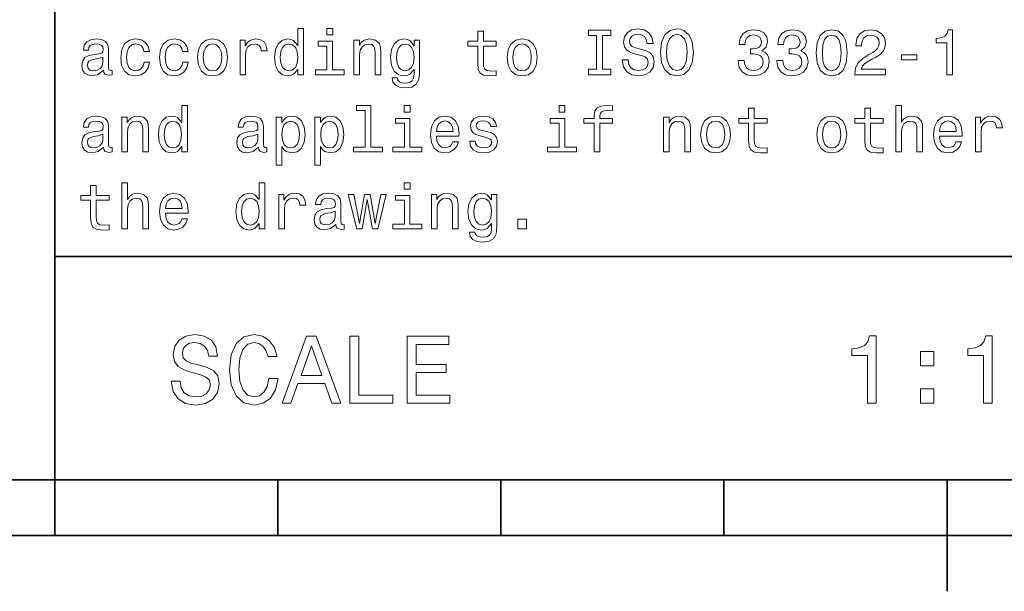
# Model space of a CAD drawing. Extents: x 0 to 420, y 0 to 297.
# Tile 5 of 18: x 218 to 263, y 5 to 31. Entities that reach past the tile are written whole.
import ezdxf

# ---------------------------------------------------------------- set-up
doc = ezdxf.new("R2010")
doc.units = 0

msp = doc.modelspace()

# ---------------------------------------------------------------- linework, layer by layer
at = {"color": 7, "lineweight": 35}
for p, q in [((220, 10), (220, 70)), ((220, 20), (410, 20)), ((10, 10), (410, 10)), ((220, 10), (220, 7.5)), ((220, 10), (410, 10)), ((230, 10), (230, 7.5)), ((240, 10), (240, 7.5)), ((250, 10), (250, 7.5)), ((260, 10), (260, 5)), ((110, 7.5), (310, 7.5))]:
    msp.add_line(p, q, dxfattribs=at)
at = {"color": 7, "lineweight": 13}
for points in [[(230.896255, 28.392653), (230.896255, 28.15346), (231.149857, 28.15346), (231.149857, 30.222624), (230.899139, 30.222624), (230.899139, 29.464699), (230.706055, 29.68372), (230.587891, 29.735592), (230.452454, 29.755764), (230.207489, 29.698128), (230.017288, 29.536745), (229.893372, 29.277378), (229.850143, 28.928677), (229.893372, 28.579973), (230.017288, 28.317724), (230.207489, 28.15346), (230.452454, 28.098705), (230.587891, 28.118877), (230.708939, 28.17075)], [(232.463974, 30.222624), (232.195969, 30.222624), (232.195969, 29.934439), (232.463974, 29.934439)], [(238.959656, 29.432999), (238.959656, 28.657782), (238.976944, 28.407063), (239.057632, 28.234152), (239.219025, 28.133287), (239.492798, 28.098705), (239.792511, 28.113113), (239.792511, 28.332134), (239.573486, 28.314842), (239.374634, 28.337898), (239.268005, 28.409945), (239.221893, 28.530981), (239.213257, 28.70101), (239.213257, 29.432999), (239.792511, 29.432999), (239.792511, 29.649137), (239.213257, 29.649137), (239.213257, 30.101585), (238.959656, 30.101585), (238.959656, 29.649137), (238.521606, 29.649137), (238.521606, 29.432999)], [(244.288177, 28.395535), (243.919312, 28.395535), (243.919312, 28.15346), (244.922195, 28.15346), (244.922195, 28.395535), (244.553314, 28.395535), (244.553314, 29.911385), (244.922195, 29.911385), (244.922195, 30.15346), (243.919312, 30.15346), (243.919312, 29.911385), (244.288177, 29.911385)], [(245.700287, 28.813402), (245.438049, 28.813402), (245.495682, 28.507927), (245.639771, 28.283142), (245.861664, 28.147696), (246.161377, 28.098705), (246.458221, 28.144814), (246.680115, 28.271616), (246.82132, 28.470463), (246.873199, 28.73271), (246.829971, 28.969021), (246.708939, 29.121759), (246.51297, 29.222624), (246.250717, 29.297552), (246.02594, 29.352306), (245.878967, 29.415707), (245.795395, 29.507927), (245.769455, 29.65202), (245.795395, 29.781702), (245.870316, 29.879684), (245.985596, 29.945967), (246.144089, 29.969021), (246.305481, 29.940203), (246.432281, 29.862392), (246.515854, 29.73271), (246.556198, 29.556917), (246.818451, 29.556917), (246.818451, 29.562681), (246.772339, 29.833574), (246.636887, 30.035303), (246.42363, 30.162106), (246.135452, 30.205334), (245.876083, 30.162106), (245.674347, 30.041067), (245.544678, 29.853748), (245.498566, 29.611673), (245.536026, 29.395535), (245.645538, 29.24856), (245.818451, 29.150578), (246.054749, 29.075649), (246.288177, 29.009367), (246.463974, 28.945967), (246.570602, 28.853748), (246.608063, 28.703892), (246.573486, 28.551153), (246.484146, 28.435881), (246.348709, 28.363834), (246.172913, 28.34078), (245.976944, 28.37248), (245.827087, 28.464699), (245.731995, 28.614555)], [(247.149857, 29.15346), (247.201736, 28.703892), (247.351593, 28.37248), (247.585022, 28.16787), (247.890488, 28.098705), (248.193085, 28.16787), (248.429398, 28.37248), (248.57637, 28.703892), (248.631119, 29.15346), (248.57637, 29.600145), (248.51297, 29.781702), (248.429398, 29.931557), (248.193085, 30.136169), (248.048996, 30.188042), (247.890488, 30.208214), (247.582138, 30.136169), (247.348709, 29.934439), (247.201736, 29.603027)], [(250.634003, 28.781702), (250.634003, 28.761528), (250.680115, 28.484871), (250.815567, 28.277378), (251.028824, 28.144814), (251.311249, 28.095823), (251.610962, 28.144814), (251.835739, 28.271616), (251.979828, 28.473345), (252.031708, 28.73271), (252.008652, 28.902739), (251.945251, 29.041067), (251.841507, 29.147696), (251.703171, 29.225506), (251.890488, 29.381124), (251.956772, 29.628963), (251.913544, 29.853748), (251.789627, 30.023777), (251.587891, 30.130405), (251.311249, 30.16787), (251.05188, 30.121759), (250.853027, 29.994959), (250.723343, 29.793228), (250.680115, 29.525217), (250.680115, 29.505045), (250.9366, 29.505045), (250.959656, 29.689482), (251.034576, 29.822048), (251.155624, 29.902739), (251.325653, 29.931557), (251.47551, 29.908503), (251.585022, 29.847984), (251.651306, 29.750002), (251.677231, 29.617435), (251.651306, 29.476227), (251.582138, 29.381124), (251.46109, 29.323488), (251.296829, 29.306198), (251.184448, 29.309078), (251.184448, 29.081413), (251.325653, 29.087177), (251.507202, 29.061241), (251.642654, 28.992077), (251.723343, 28.879684), (251.752167, 28.73271), (251.720459, 28.565563), (251.636887, 28.441645), (251.504333, 28.363834), (251.328537, 28.337898), (251.146973, 28.366716), (251.014404, 28.453171), (250.930832, 28.591499), (250.899139, 28.781702)], [(252.368881, 28.781702), (252.368881, 28.761528), (252.414993, 28.484871), (252.55043, 28.277378), (252.763687, 28.144814), (253.046112, 28.095823), (253.345825, 28.144814), (253.570618, 28.271616), (253.714691, 28.473345), (253.766571, 28.73271), (253.743515, 28.902739), (253.680115, 29.041067), (253.57637, 29.147696), (253.438049, 29.225506), (253.625366, 29.381124), (253.69165, 29.628963), (253.648422, 29.853748), (253.524506, 30.023777), (253.322769, 30.130405), (253.046112, 30.16787), (252.786743, 30.121759), (252.587906, 29.994959), (252.458221, 29.793228), (252.414993, 29.525217), (252.414993, 29.505045), (252.671478, 29.505045), (252.694519, 29.689482), (252.769455, 29.822048), (252.890488, 29.902739), (253.060516, 29.931557), (253.210373, 29.908503), (253.319885, 29.847984), (253.386169, 29.750002), (253.412109, 29.617435), (253.386169, 29.476227), (253.317001, 29.381124), (253.195969, 29.323488), (253.031708, 29.306198), (252.919312, 29.309078), (252.919312, 29.081413), (253.060516, 29.087177), (253.242081, 29.061241), (253.377533, 28.992077), (253.458221, 28.879684), (253.48703, 28.73271), (253.455338, 28.565563), (253.371765, 28.441645), (253.239197, 28.363834), (253.0634, 28.337898), (252.881851, 28.366716), (252.749283, 28.453171), (252.66571, 28.591499), (252.634003, 28.781702)], [(254.135452, 29.130405), (254.17868, 28.677956), (254.314117, 28.355188), (254.530258, 28.159224), (254.829971, 28.095823), (255.126801, 28.159224), (255.342941, 28.355188), (255.47551, 28.677956), (255.521622, 29.130405), (255.47551, 29.579973), (255.420746, 29.758646), (255.342941, 29.905621), (255.126801, 30.101585), (254.829971, 30.16787), (254.530258, 30.101585), (254.314117, 29.902739), (254.17868, 29.579973)], [(255.861679, 28.15346), (257.236328, 28.15346), (257.236328, 28.401299), (256.149872, 28.401299), (256.210388, 28.536745), (256.314117, 28.649137), (256.634003, 28.853748), (256.804047, 28.940203), (256.994232, 29.064123), (257.1297, 29.208214), (257.207489, 29.378242), (257.236328, 29.571327), (257.187317, 29.813402), (257.05188, 30.003603), (256.844391, 30.124641), (256.576385, 30.16787), (256.299713, 30.118877), (256.089355, 29.983431), (255.953888, 29.767292), (255.907776, 29.481989), (255.907776, 29.441645), (256.170044, 29.441645), (256.170044, 29.464699), (256.195984, 29.660664), (256.273773, 29.804756), (256.397705, 29.896975), (256.561951, 29.928677), (256.729126, 29.899857), (256.853027, 29.82781), (256.933716, 29.71542), (256.962524, 29.574209), (256.942383, 29.441645), (256.887604, 29.329252), (256.79541, 29.23127), (256.668579, 29.144814), (256.498566, 29.052595), (256.216125, 28.87392), (256.017303, 28.68372), (255.899139, 28.453171), (255.861679, 28.162106)], [(259.982727, 28.15346), (260.244965, 28.15346), (260.244965, 30.16787), (260.049011, 30.16787), (259.997131, 29.992077), (259.893372, 29.87392), (259.734863, 29.804756), (259.515869, 29.781702), (259.515869, 29.577091), (259.982727, 29.577091)], [(222.190201, 28.355188), (222.190201, 28.346542), (222.204605, 28.24856), (222.247833, 28.179396), (222.429398, 28.124641), (222.570602, 28.147696), (222.570602, 28.34366), (222.510086, 28.335016), (222.429398, 28.37248), (222.414978, 28.487753), (222.414978, 29.288906), (222.380402, 29.493517), (222.279541, 29.637609), (222.103745, 29.724064), (221.855911, 29.755764), (221.613831, 29.721184), (221.435165, 29.623199), (221.322769, 29.470463), (221.285309, 29.268734), (221.285309, 29.251442), (221.51297, 29.251442), (221.533142, 29.37248), (221.596542, 29.458935), (221.700287, 29.510809), (221.84726, 29.530981), (221.98848, 29.516571), (222.08934, 29.473345), (222.149857, 29.398417), (222.170029, 29.29467), (222.158508, 29.173632), (222.112396, 29.113113), (221.997116, 29.084295), (221.780975, 29.061241), (221.533142, 29.009367), (221.357346, 28.917149), (221.253601, 28.773056), (221.221909, 28.559799), (221.250717, 28.369598), (221.340057, 28.228388), (221.484146, 28.13905), (221.682999, 28.107349), (221.951004, 28.16787)], [(223.991348, 29.188042), (224.242081, 29.188042), (224.190201, 29.418589), (224.066284, 29.600145), (223.873199, 29.712538), (223.622482, 29.755764), (223.345825, 29.698128), (223.135452, 29.536745), (223.002884, 29.274498), (222.956772, 28.922913), (223, 28.574209), (223.129684, 28.314842), (223.33429, 28.15346), (223.613831, 28.098705), (223.861664, 28.141932), (224.054749, 28.26297), (224.187317, 28.453171), (224.244949, 28.706774), (224.002884, 28.706774), (223.959656, 28.545391), (223.878967, 28.424353), (223.763687, 28.349424), (223.622482, 28.32637), (223.446686, 28.363834), (223.319885, 28.479109), (223.242081, 28.666428), (223.216141, 28.931557), (223.242081, 29.190924), (223.322769, 29.378242), (223.452454, 29.493517), (223.622482, 29.533863), (223.772339, 29.507927), (223.88472, 29.441645), (223.959656, 29.332134)], [(225.726227, 29.188042), (225.976944, 29.188042), (225.925079, 29.418589), (225.801147, 29.600145), (225.608063, 29.712538), (225.357346, 29.755764), (225.080688, 29.698128), (224.870316, 29.536745), (224.737747, 29.274498), (224.69165, 28.922913), (224.734863, 28.574209), (224.864548, 28.314842), (225.069168, 28.15346), (225.348709, 28.098705), (225.596542, 28.141932), (225.789627, 28.26297), (225.922195, 28.453171), (225.979828, 28.706774), (225.737747, 28.706774), (225.694519, 28.545391), (225.613831, 28.424353), (225.498566, 28.349424), (225.357346, 28.32637), (225.181549, 28.363834), (225.054749, 28.479109), (224.976944, 28.666428), (224.951004, 28.931557), (224.976944, 29.190924), (225.057632, 29.378242), (225.187317, 29.493517), (225.357346, 29.533863), (225.507202, 29.507927), (225.619598, 29.441645), (225.694519, 29.332134)], [(226.400574, 28.925795), (226.446686, 28.574209), (226.579254, 28.314842), (226.789627, 28.15346), (227.072052, 28.098705), (227.351578, 28.15346), (227.561966, 28.31196), (227.694519, 28.571327), (227.743515, 28.925795), (227.694519, 29.277378), (227.561966, 29.539627), (227.351578, 29.698128), (227.072052, 29.755764), (226.789627, 29.698128), (226.579254, 29.536745), (226.446686, 29.277378)], [(228.305481, 28.15346), (228.559082, 28.15346), (228.559082, 29.038185), (228.585022, 29.251442), (228.662827, 29.404181), (228.789627, 29.496399), (228.959656, 29.528099), (229.086456, 29.507927), (229.181549, 29.450289), (229.239197, 29.352306), (229.259369, 29.219742), (229.515854, 29.219742), (229.481262, 29.453171), (229.386169, 29.620317), (229.227661, 29.721184), (229.01152, 29.755764), (228.864548, 29.73271), (228.737747, 29.675074), (228.625366, 29.577091), (228.536026, 29.444527), (228.536026, 29.70101), (228.305481, 29.70101)], [(232.455338, 28.366716), (232.455338, 29.649137), (231.804031, 29.649137), (231.804031, 29.432999), (232.201721, 29.432999), (232.201721, 28.366716), (231.682999, 28.366716), (231.682999, 28.15346), (232.979828, 28.15346), (232.979828, 28.366716)], [(233.414978, 28.15346), (233.668594, 28.15346), (233.668594, 29.046831), (233.694519, 29.251442), (233.778091, 29.401299), (233.907776, 29.493517), (234.080688, 29.528099), (234.219025, 29.499281), (234.305481, 29.421471), (234.348709, 29.291788), (234.363113, 29.118877), (234.363113, 28.15346), (234.616714, 28.15346), (234.616714, 29.17075), (234.605194, 29.375362), (234.553314, 29.545391), (234.383286, 29.70101), (234.118149, 29.755764), (233.971176, 29.735592), (233.84726, 29.680838), (233.740631, 29.588617), (233.657059, 29.464699), (233.657059, 29.70101), (233.414978, 29.70101)], [(236.354462, 28.222624), (236.354462, 29.70101), (236.112396, 29.70101), (236.112396, 29.450289), (235.913544, 29.677956), (235.792511, 29.735592), (235.657059, 29.755764), (235.412109, 29.698128), (235.221893, 29.536745), (235.097977, 29.277378), (235.054749, 28.928677), (235.097977, 28.577091), (235.221893, 28.317724), (235.412109, 28.15346), (235.657059, 28.098705), (235.795395, 28.118877), (235.91066, 28.17075), (236.112396, 28.389771), (236.112396, 28.17075), (236.08934, 27.997841), (236.02594, 27.87392), (235.904892, 27.801874), (235.723343, 27.775938), (235.564835, 27.793228), (235.452454, 27.836456), (235.386169, 27.911385), (235.365997, 28.012249), (235.121033, 28.012249), (235.121033, 28.000721), (235.158508, 27.816284), (235.273773, 27.677956), (235.458206, 27.588617), (235.708939, 27.556917), (236.008636, 27.600145), (236.207489, 27.721184), (236.319885, 27.931557)], [(240.279541, 28.925795), (240.325653, 28.574209), (240.458206, 28.314842), (240.668579, 28.15346), (240.951004, 28.098705), (241.230545, 28.15346), (241.440918, 28.31196), (241.573486, 28.571327), (241.622482, 28.925795), (241.573486, 29.277378), (241.440918, 29.539627), (241.230545, 29.698128), (240.951004, 29.755764), (240.668579, 29.698128), (240.458206, 29.536745), (240.325653, 29.277378)], [(247.426514, 29.15346), (247.458221, 29.502163), (247.553314, 29.758646), (247.700287, 29.914267), (247.890488, 29.969021), (248.077805, 29.914267), (248.224792, 29.755764), (248.319885, 29.499281), (248.354462, 29.15346), (248.319885, 28.804756), (248.224792, 28.548273), (248.077805, 28.392653), (247.890488, 28.34078), (247.700287, 28.392653), (247.553314, 28.548273), (247.458221, 28.801874)], [(254.412109, 29.130405), (254.435165, 29.479109), (254.507202, 29.729828), (254.636887, 29.876802), (254.829971, 29.928677), (255.020172, 29.876802), (255.149857, 29.729828), (255.221909, 29.479109), (255.244965, 29.130405), (255.221909, 28.77882), (255.149857, 28.528099), (255.020172, 28.381124), (254.829971, 28.332134), (254.636887, 28.381124), (254.507202, 28.528099), (254.435165, 28.77882)], [(226.659943, 28.928677), (226.685883, 29.188042), (226.766571, 29.375362), (226.896255, 29.490635), (227.072052, 29.530981), (227.244949, 29.490635), (227.374634, 29.378242), (227.455338, 29.188042), (227.484146, 28.928677), (227.455338, 28.666428), (227.374634, 28.476227), (227.244949, 28.360952), (227.072052, 28.323488), (226.896255, 28.360952), (226.766571, 28.476227), (226.685883, 28.666428)], [(230.495682, 29.528099), (230.662827, 29.487753), (230.789627, 29.375362), (230.864548, 29.188042), (230.893372, 28.928677), (230.864548, 28.666428), (230.789627, 28.479109), (230.662827, 28.363834), (230.495682, 28.32637), (230.337173, 28.363834), (230.216141, 28.479109), (230.135452, 28.66931), (230.109512, 28.928677), (230.135452, 29.18516), (230.216141, 29.37248), (230.337173, 29.487753)], [(235.317001, 28.928677), (235.342941, 29.18516), (235.420746, 29.375362), (235.541779, 29.487753), (235.703171, 29.528099), (235.873199, 29.487753), (236, 29.375362), (236.077805, 29.18516), (236.106628, 28.928677), (236.077805, 28.666428), (236, 28.479109), (235.873199, 28.363834), (235.703171, 28.32637), (235.541779, 28.363834), (235.420746, 28.479109), (235.342941, 28.66931)], [(240.53891, 28.928677), (240.564835, 29.188042), (240.645538, 29.375362), (240.775208, 29.490635), (240.951004, 29.530981), (241.123917, 29.490635), (241.253601, 29.378242), (241.33429, 29.188042), (241.363113, 28.928677), (241.33429, 28.666428), (241.253601, 28.476227), (241.123917, 28.360952), (240.951004, 28.323488), (240.775208, 28.360952), (240.645538, 28.476227), (240.564835, 28.666428)], [(222.161377, 28.695246), (222.126801, 28.545391), (222.034576, 28.430117), (221.896255, 28.355188), (221.726227, 28.329252), (221.616714, 28.34366), (221.53891, 28.389771), (221.489914, 28.470463), (221.47551, 28.582855), (221.48703, 28.68372), (221.533142, 28.755766), (221.717575, 28.836456), (221.951004, 28.871038), (222.161377, 28.940203)], [(257.951019, 28.813402), (258.648407, 28.813402), (258.648407, 29.041067), (257.951019, 29.041067)], [(225.69165, 24.937321), (225.69165, 24.698128), (225.945251, 24.698128), (225.945251, 26.767292), (225.694519, 26.767292), (225.694519, 26.009367), (225.501434, 26.228388), (225.383286, 26.28026), (225.247833, 26.300434), (225.002884, 26.242796), (224.812683, 26.081413), (224.688766, 25.822046), (224.645538, 25.473343), (224.688766, 25.124641), (224.812683, 24.862392), (225.002884, 24.698128), (225.247833, 24.643373), (225.383286, 24.663546), (225.504318, 24.715418)], [(233.919312, 26.554035), (233.919312, 24.911385), (233.39769, 24.911385), (233.39769, 24.698128), (234.691635, 24.698128), (234.691635, 24.911385), (234.172913, 24.911385), (234.172913, 26.767292), (233.521606, 26.767292), (233.521606, 26.554035)], [(235.933716, 26.767292), (235.66571, 26.767292), (235.66571, 26.479107), (235.933716, 26.479107)], [(242.873199, 26.767292), (242.605194, 26.767292), (242.605194, 26.479107), (242.873199, 26.479107)], [(244.175797, 25.977667), (244.175797, 24.698128), (244.429398, 24.698128), (244.429398, 25.977667), (245.005768, 25.977667), (245.005768, 26.193806), (244.429398, 26.193806), (244.429398, 26.288906), (244.44957, 26.404179), (244.515854, 26.481989), (244.628235, 26.528099), (244.789627, 26.545389), (245.005768, 26.533863), (245.005768, 26.752882), (244.731995, 26.767292), (244.484146, 26.741356), (244.311234, 26.663546), (244.207489, 26.528099), (244.175797, 26.335014), (244.175797, 26.193806), (243.711823, 26.193806), (243.711823, 25.977667)], [(251.103745, 25.977667), (251.103745, 25.20245), (251.121033, 24.951731), (251.201736, 24.77882), (251.363113, 24.677956), (251.636887, 24.643373), (251.9366, 24.657782), (251.9366, 24.876802), (251.717575, 24.85951), (251.518738, 24.882566), (251.412109, 24.954613), (251.365997, 25.075649), (251.357346, 25.245678), (251.357346, 25.977667), (251.9366, 25.977667), (251.9366, 26.193806), (251.357346, 26.193806), (251.357346, 26.646255), (251.103745, 26.646255), (251.103745, 26.193806), (250.66571, 26.193806), (250.66571, 25.977667)], [(256.30835, 25.977667), (256.30835, 25.20245), (256.325653, 24.951731), (256.406342, 24.77882), (256.567719, 24.677956), (256.841492, 24.643373), (257.141205, 24.657782), (257.141205, 24.876802), (256.92218, 24.85951), (256.723358, 24.882566), (256.61673, 24.954613), (256.570618, 25.075649), (256.561951, 25.245678), (256.561951, 25.977667), (257.141205, 25.977667), (257.141205, 26.193806), (256.561951, 26.193806), (256.561951, 26.646255), (256.30835, 26.646255), (256.30835, 26.193806), (255.870316, 26.193806), (255.870316, 25.977667)], [(257.703186, 24.698128), (257.956787, 24.698128), (257.956787, 25.591499), (257.982727, 25.79611), (258.066284, 25.945967), (258.195984, 26.038185), (258.368896, 26.072767), (258.507202, 26.043949), (258.593658, 25.966139), (258.636902, 25.836456), (258.651306, 25.663546), (258.651306, 24.698128), (258.904907, 24.698128), (258.904907, 25.71542), (258.893372, 25.920031), (258.841492, 26.090059), (258.671478, 26.245678), (258.406342, 26.300434), (258.262268, 26.28026), (258.138336, 26.225506), (258.034576, 26.13905), (257.956787, 26.020895), (257.956787, 26.767292), (257.703186, 26.767292)], [(222.190201, 24.899857), (222.190201, 24.891211), (222.204605, 24.793228), (222.247833, 24.724064), (222.429398, 24.66931), (222.570602, 24.692364), (222.570602, 24.888329), (222.510086, 24.879684), (222.429398, 24.917149), (222.414978, 25.032421), (222.414978, 25.833574), (222.380402, 26.038185), (222.279541, 26.182278), (222.103745, 26.268732), (221.855911, 26.300434), (221.613831, 26.26585), (221.435165, 26.167868), (221.322769, 26.015131), (221.285309, 25.813402), (221.285309, 25.79611), (221.51297, 25.79611), (221.533142, 25.917149), (221.596542, 26.003603), (221.700287, 26.055477), (221.84726, 26.075649), (221.98848, 26.061239), (222.08934, 26.018013), (222.149857, 25.943085), (222.170029, 25.839338), (222.158508, 25.7183), (222.112396, 25.657782), (221.997116, 25.628963), (221.780975, 25.605909), (221.533142, 25.554035), (221.357346, 25.461817), (221.253601, 25.317724), (221.221909, 25.104467), (221.250717, 24.914267), (221.340057, 24.773056), (221.484146, 24.683718), (221.682999, 24.652018), (221.951004, 24.712538)], [(223.005768, 24.698128), (223.259369, 24.698128), (223.259369, 25.591499), (223.285309, 25.79611), (223.368881, 25.945967), (223.498566, 26.038185), (223.671463, 26.072767), (223.809799, 26.043949), (223.896255, 25.966139), (223.939484, 25.836456), (223.953888, 25.663546), (223.953888, 24.698128), (224.207489, 24.698128), (224.207489, 25.71542), (224.195969, 25.920031), (224.144089, 26.090059), (223.97406, 26.245678), (223.708939, 26.300434), (223.561966, 26.28026), (223.438034, 26.225506), (223.331406, 26.133286), (223.247833, 26.009367), (223.247833, 26.245678), (223.005768, 26.245678)], [(225.291061, 26.072767), (225.458206, 26.032421), (225.585022, 25.920031), (225.659943, 25.73271), (225.688766, 25.473343), (225.659943, 25.211096), (225.585022, 25.023777), (225.458206, 24.908503), (225.291061, 24.871038), (225.132568, 24.908503), (225.01152, 25.023777), (224.930832, 25.213978), (224.904892, 25.473343), (224.930832, 25.729828), (225.01152, 25.917149), (225.132568, 26.032421)], [(229.129684, 24.899857), (229.129684, 24.891211), (229.144089, 24.793228), (229.187317, 24.724064), (229.368881, 24.66931), (229.510086, 24.692364), (229.510086, 24.888329), (229.44957, 24.879684), (229.368881, 24.917149), (229.354462, 25.032421), (229.354462, 25.833574), (229.319885, 26.038185), (229.219025, 26.182278), (229.043228, 26.268732), (228.795395, 26.300434), (228.553314, 26.26585), (228.374634, 26.167868), (228.262253, 26.015131), (228.224777, 25.813402), (228.224777, 25.79611), (228.452454, 25.79611), (228.472626, 25.917149), (228.536026, 26.003603), (228.639771, 26.055477), (228.786743, 26.075649), (228.927948, 26.061239), (229.028824, 26.018013), (229.08934, 25.943085), (229.109512, 25.839338), (229.097977, 25.7183), (229.05188, 25.657782), (228.9366, 25.628963), (228.720459, 25.605909), (228.472626, 25.554035), (228.296829, 25.461817), (228.193085, 25.317724), (228.161377, 25.104467), (228.190201, 24.914267), (228.279541, 24.773056), (228.42363, 24.683718), (228.622482, 24.652018), (228.890488, 24.712538)], [(230.184433, 26.006485), (230.184433, 26.245678), (229.930832, 26.245678), (229.930832, 24.098703), (230.184433, 24.098703), (230.184433, 24.934439), (230.273773, 24.798992), (230.374634, 24.709656), (230.628235, 24.643373), (230.870316, 24.698128), (231.060516, 24.862392), (231.184433, 25.121759), (231.230545, 25.473343), (231.184433, 25.822046), (231.060516, 26.081413), (230.870316, 26.242796), (230.628235, 26.300434), (230.489914, 26.283142), (230.371765, 26.228388), (230.270889, 26.136168)], [(230.585022, 24.871038), (230.414978, 24.908503), (230.291061, 25.023777), (230.213257, 25.211096), (230.187317, 25.473343), (230.213257, 25.73271), (230.291061, 25.920031), (230.414978, 26.032421), (230.585022, 26.072767), (230.740631, 26.032421), (230.864548, 25.917149), (230.942368, 25.729828), (230.971176, 25.473343), (230.942368, 25.213978), (230.864548, 25.023777), (230.740631, 24.908503)], [(231.919312, 26.006485), (231.919312, 26.245678), (231.66571, 26.245678), (231.66571, 24.098703), (231.919312, 24.098703), (231.919312, 24.934439), (232.008652, 24.798992), (232.109512, 24.709656), (232.363113, 24.643373), (232.605194, 24.698128), (232.795395, 24.862392), (232.919312, 25.121759), (232.965424, 25.473343), (232.919312, 25.822046), (232.795395, 26.081413), (232.605194, 26.242796), (232.363113, 26.300434), (232.224777, 26.283142), (232.106628, 26.228388), (232.005768, 26.136168)], [(232.319885, 24.871038), (232.149857, 24.908503), (232.02594, 25.023777), (231.94812, 25.211096), (231.922195, 25.473343), (231.94812, 25.73271), (232.02594, 25.920031), (232.149857, 26.032421), (232.319885, 26.072767), (232.47551, 26.032421), (232.599426, 25.917149), (232.677231, 25.729828), (232.706055, 25.473343), (232.677231, 25.213978), (232.599426, 25.023777), (232.47551, 24.908503)], [(235.925064, 24.911385), (235.925064, 26.193806), (235.273773, 26.193806), (235.273773, 25.977667), (235.671463, 25.977667), (235.671463, 24.911385), (235.15274, 24.911385), (235.15274, 24.698128), (236.44957, 24.698128), (236.44957, 24.911385)], [(237.106628, 25.398417), (238.121033, 25.398417), (238.123917, 25.516571), (238.077805, 25.847984), (237.951004, 26.095821), (237.749283, 26.245678), (237.481262, 26.300434), (237.219025, 26.242796), (237.017288, 26.081413), (236.887604, 25.819164), (236.841492, 25.473343), (236.88472, 25.118877), (237.014404, 24.85951), (237.213257, 24.698128), (237.472626, 24.643373), (237.697403, 24.680838), (237.881836, 24.77882), (238.017288, 24.934439), (238.095093, 25.141932), (237.844376, 25.141932), (237.792511, 25.026657), (237.717575, 24.940203), (237.504318, 24.871038), (237.340057, 24.902739), (237.216141, 25.003603), (237.135437, 25.167868), (237.106628, 25.389771)], [(237.106628, 25.611671), (237.138321, 25.81052), (237.216141, 25.957493), (237.33429, 26.046831), (237.489914, 26.078531), (237.642654, 26.046831), (237.760803, 25.957493), (237.832855, 25.81052), (237.858795, 25.611671)], [(239.377518, 25.600145), (239.132568, 25.657782), (238.951004, 25.724064), (238.890488, 25.85951), (238.907776, 25.954613), (238.968292, 26.023777), (239.066284, 26.067003), (239.207489, 26.084295), (239.342941, 26.067003), (239.44957, 26.015131), (239.518738, 25.937321), (239.547546, 25.833574), (239.79538, 25.833574), (239.79538, 25.839338), (239.752167, 26.026657), (239.634003, 26.173632), (239.44957, 26.26585), (239.207489, 26.300434), (238.96254, 26.26585), (238.783859, 26.17075), (238.671463, 26.029539), (238.636887, 25.850866), (238.662827, 25.677956), (238.743515, 25.556917), (238.876083, 25.470463), (239.069168, 25.409943), (239.351578, 25.340778), (239.52449, 25.268732), (239.570602, 25.211096), (239.587891, 25.124641), (239.561951, 25.018013), (239.492798, 24.937321), (239.380402, 24.885448), (239.230545, 24.868156), (239.072052, 24.885448), (238.956772, 24.945967), (238.878967, 25.043949), (238.84726, 25.179396), (238.60231, 25.179396), (238.642654, 24.948849), (238.760803, 24.781702), (238.94812, 24.680838), (239.207489, 24.643373), (239.478378, 24.680838), (239.677231, 24.781702), (239.798264, 24.943085), (239.841492, 25.15346), (239.809799, 25.335016), (239.720459, 25.458935), (239.573486, 25.539627)], [(242.864548, 24.911385), (242.864548, 26.193806), (242.213257, 26.193806), (242.213257, 25.977667), (242.610947, 25.977667), (242.610947, 24.911385), (242.092224, 24.911385), (242.092224, 24.698128), (243.389053, 24.698128), (243.389053, 24.911385)], [(247.293945, 24.698128), (247.547546, 24.698128), (247.547546, 25.591499), (247.573486, 25.79611), (247.657059, 25.945967), (247.786743, 26.038185), (247.959656, 26.072767), (248.097992, 26.043949), (248.184433, 25.966139), (248.227661, 25.836456), (248.242081, 25.663546), (248.242081, 24.698128), (248.495682, 24.698128), (248.495682, 25.71542), (248.484146, 25.920031), (248.432281, 26.090059), (248.262253, 26.245678), (247.997116, 26.300434), (247.850143, 26.28026), (247.726227, 26.225506), (247.619598, 26.133286), (247.536026, 26.009367), (247.536026, 26.245678), (247.293945, 26.245678)], [(248.953888, 25.470463), (249, 25.118877), (249.132568, 24.85951), (249.342941, 24.698128), (249.625366, 24.643373), (249.904907, 24.698128), (250.11528, 24.856628), (250.247833, 25.115995), (250.296829, 25.470463), (250.247833, 25.822046), (250.11528, 26.084295), (249.904907, 26.242796), (249.625366, 26.300434), (249.342941, 26.242796), (249.132568, 26.081413), (249, 25.822046)], [(249.213257, 25.473343), (249.239197, 25.73271), (249.319885, 25.920031), (249.44957, 26.035303), (249.625366, 26.075649), (249.798279, 26.035303), (249.927948, 25.922911), (250.008652, 25.73271), (250.03746, 25.473343), (250.008652, 25.211096), (249.927948, 25.020895), (249.798279, 24.905621), (249.625366, 24.868156), (249.44957, 24.905621), (249.319885, 25.020895), (249.239197, 25.211096)], [(254.158508, 25.470463), (254.20462, 25.118877), (254.337189, 24.85951), (254.547546, 24.698128), (254.829971, 24.643373), (255.109512, 24.698128), (255.319885, 24.856628), (255.452454, 25.115995), (255.50145, 25.470463), (255.452454, 25.822046), (255.319885, 26.084295), (255.109512, 26.242796), (254.829971, 26.300434), (254.547546, 26.242796), (254.337189, 26.081413), (254.20462, 25.822046)], [(254.417877, 25.473343), (254.443817, 25.73271), (254.524506, 25.920031), (254.654175, 26.035303), (254.829971, 26.075649), (255.002884, 26.035303), (255.132568, 25.922911), (255.213257, 25.73271), (255.242081, 25.473343), (255.213257, 25.211096), (255.132568, 25.020895), (255.002884, 24.905621), (254.829971, 24.868156), (254.654175, 24.905621), (254.524506, 25.020895), (254.443817, 25.211096)], [(259.659943, 25.398417), (260.674347, 25.398417), (260.677246, 25.516571), (260.631134, 25.847984), (260.504333, 26.095821), (260.302612, 26.245678), (260.034576, 26.300434), (259.772339, 26.242796), (259.570618, 26.081413), (259.440918, 25.819164), (259.394806, 25.473343), (259.438049, 25.118877), (259.567719, 24.85951), (259.766571, 24.698128), (260.02594, 24.643373), (260.250732, 24.680838), (260.435181, 24.77882), (260.570618, 24.934439), (260.648438, 25.141932), (260.397705, 25.141932), (260.345825, 25.026657), (260.270905, 24.940203), (260.057648, 24.871038), (259.893372, 24.902739), (259.76947, 25.003603), (259.688782, 25.167868), (259.659943, 25.389771)], [(259.659943, 25.611671), (259.69165, 25.81052), (259.76947, 25.957493), (259.887604, 26.046831), (260.043243, 26.078531), (260.195984, 26.046831), (260.314117, 25.957493), (260.386169, 25.81052), (260.412109, 25.611671)], [(261.268005, 24.698128), (261.521606, 24.698128), (261.521606, 25.582853), (261.547546, 25.79611), (261.625366, 25.948849), (261.752167, 26.041067), (261.92218, 26.072767), (262.049011, 26.052595), (262.144104, 25.994957), (262.201721, 25.896975), (262.221924, 25.76441), (262.478394, 25.76441), (262.443817, 25.997839), (262.348694, 26.164986), (262.190216, 26.26585), (261.97406, 26.300434), (261.827087, 26.277378), (261.700287, 26.219742), (261.587891, 26.121759), (261.498566, 25.989195), (261.498566, 26.245678), (261.268005, 26.245678)], [(222.161377, 25.239914), (222.126801, 25.090059), (222.034576, 24.974785), (221.896255, 24.899857), (221.726227, 24.87392), (221.616714, 24.888329), (221.53891, 24.934439), (221.489914, 25.015131), (221.47551, 25.127523), (221.48703, 25.228388), (221.533142, 25.300434), (221.717575, 25.381124), (221.951004, 25.415707), (222.161377, 25.484871)], [(229.100861, 25.239914), (229.066284, 25.090059), (228.97406, 24.974785), (228.835739, 24.899857), (228.66571, 24.87392), (228.556198, 24.888329), (228.478394, 24.934439), (228.429398, 25.015131), (228.414978, 25.127523), (228.426514, 25.228388), (228.472626, 25.300434), (228.657059, 25.381124), (228.890488, 25.415707), (229.100861, 25.484871)], [(221.610947, 22.522335), (221.610947, 21.747118), (221.628235, 21.496399), (221.708939, 21.323488), (221.870316, 21.222624), (222.144089, 21.188042), (222.443802, 21.20245), (222.443802, 21.421471), (222.224777, 21.404179), (222.02594, 21.427235), (221.919312, 21.499281), (221.873199, 21.620317), (221.864548, 21.790346), (221.864548, 22.522335), (222.443802, 22.522335), (222.443802, 22.738474), (221.864548, 22.738474), (221.864548, 23.190922), (221.610947, 23.190922), (221.610947, 22.738474), (221.172913, 22.738474), (221.172913, 22.522335)], [(223.005768, 21.242796), (223.259369, 21.242796), (223.259369, 22.136168), (223.285309, 22.340778), (223.368881, 22.490635), (223.498566, 22.582853), (223.671463, 22.617435), (223.809799, 22.588617), (223.896255, 22.510807), (223.939484, 22.381124), (223.953888, 22.208214), (223.953888, 21.242796), (224.207489, 21.242796), (224.207489, 22.260086), (224.195969, 22.464699), (224.144089, 22.634727), (223.97406, 22.790346), (223.708939, 22.8451), (223.564835, 22.824928), (223.440918, 22.770174), (223.337173, 22.683718), (223.259369, 22.565563), (223.259369, 23.31196), (223.005768, 23.31196)], [(229.161377, 21.481989), (229.161377, 21.242796), (229.414978, 21.242796), (229.414978, 23.31196), (229.164261, 23.31196), (229.164261, 22.554035), (228.971176, 22.773056), (228.853027, 22.824928), (228.717575, 22.8451), (228.472626, 22.787464), (228.282425, 22.626081), (228.158508, 22.366714), (228.11528, 22.018013), (228.158508, 21.66931), (228.282425, 21.407061), (228.472626, 21.242796), (228.717575, 21.188042), (228.853027, 21.208214), (228.97406, 21.260086)], [(235.933716, 23.31196), (235.66571, 23.31196), (235.66571, 23.023775), (235.933716, 23.023775)], [(224.96254, 21.943085), (225.976944, 21.943085), (225.979828, 22.061239), (225.933716, 22.392653), (225.806915, 22.64049), (225.605194, 22.790346), (225.337173, 22.8451), (225.074921, 22.787464), (224.873199, 22.626081), (224.743515, 22.363834), (224.697403, 22.018013), (224.740631, 21.663546), (224.870316, 21.404179), (225.069168, 21.242796), (225.328537, 21.188042), (225.553314, 21.225506), (225.737747, 21.323488), (225.873199, 21.479107), (225.951004, 21.6866), (225.700287, 21.6866), (225.648422, 21.571325), (225.573486, 21.484871), (225.360229, 21.415707), (225.195969, 21.447407), (225.072052, 21.548271), (224.991348, 21.712536), (224.96254, 21.934439)], [(224.96254, 22.156342), (224.994232, 22.355188), (225.072052, 22.502161), (225.190201, 22.591499), (225.345825, 22.623199), (225.498566, 22.591499), (225.616714, 22.502161), (225.688766, 22.355188), (225.714691, 22.156342)], [(228.760803, 22.617435), (228.927948, 22.577089), (229.054749, 22.464699), (229.129684, 22.277378), (229.158508, 22.018013), (229.129684, 21.755764), (229.054749, 21.568445), (228.927948, 21.453171), (228.760803, 21.415707), (228.60231, 21.453171), (228.481262, 21.568445), (228.400574, 21.758646), (228.374634, 22.018013), (228.400574, 22.274496), (228.481262, 22.461817), (228.60231, 22.577089)], [(230.040344, 21.242796), (230.293945, 21.242796), (230.293945, 22.127522), (230.319885, 22.340778), (230.39769, 22.493517), (230.52449, 22.585735), (230.694519, 22.617435), (230.82132, 22.597263), (230.916428, 22.539625), (230.97406, 22.441643), (230.994232, 22.309078), (231.250717, 22.309078), (231.216141, 22.542507), (231.121033, 22.709654), (230.96254, 22.81052), (230.746399, 22.8451), (230.599426, 22.822046), (230.472626, 22.76441), (230.360229, 22.666428), (230.270889, 22.533863), (230.270889, 22.790346), (230.040344, 22.790346)], [(232.599426, 21.444525), (232.599426, 21.435879), (232.613831, 21.337896), (232.657059, 21.268732), (232.838623, 21.213978), (232.979828, 21.237032), (232.979828, 21.432997), (232.919312, 21.424353), (232.838623, 21.461817), (232.824203, 21.577089), (232.824203, 22.378242), (232.789627, 22.582853), (232.688766, 22.726946), (232.51297, 22.8134), (232.265137, 22.8451), (232.023056, 22.81052), (231.844376, 22.712536), (231.731995, 22.559799), (231.694519, 22.35807), (231.694519, 22.340778), (231.922195, 22.340778), (231.942368, 22.461817), (232.005768, 22.548271), (232.109512, 22.600145), (232.256485, 22.620317), (232.39769, 22.605907), (232.498566, 22.562681), (232.559082, 22.487753), (232.579254, 22.384007), (232.567719, 22.262968), (232.521606, 22.20245), (232.406342, 22.173632), (232.190201, 22.150578), (231.942368, 22.098703), (231.766571, 22.006485), (231.662827, 21.862392), (231.631119, 21.649136), (231.659943, 21.458935), (231.749283, 21.317724), (231.893372, 21.228386), (232.092224, 21.196686), (232.360229, 21.257206)], [(233.780975, 21.242796), (234.01152, 22.556917), (234.242081, 21.242796), (234.484146, 21.242796), (234.864548, 22.790346), (234.619598, 22.790346), (234.363113, 21.476225), (234.135452, 22.790346), (233.88472, 22.790346), (233.657059, 21.476225), (233.400574, 22.790346), (233.158508, 22.790346), (233.53891, 21.242796)], [(235.925064, 21.456053), (235.925064, 22.738474), (235.273773, 22.738474), (235.273773, 22.522335), (235.671463, 22.522335), (235.671463, 21.456053), (235.15274, 21.456053), (235.15274, 21.242796), (236.44957, 21.242796), (236.44957, 21.456053)], [(236.88472, 21.242796), (237.138321, 21.242796), (237.138321, 22.136168), (237.164261, 22.340778), (237.247833, 22.490635), (237.377518, 22.582853), (237.55043, 22.617435), (237.688751, 22.588617), (237.775208, 22.510807), (237.818451, 22.381124), (237.832855, 22.208214), (237.832855, 21.242796), (238.086456, 21.242796), (238.086456, 22.260086), (238.074921, 22.464699), (238.023056, 22.634727), (237.853027, 22.790346), (237.587891, 22.8451), (237.440918, 22.824928), (237.317001, 22.770174), (237.210373, 22.677954), (237.126801, 22.554035), (237.126801, 22.790346), (236.88472, 22.790346)], [(239.824203, 21.31196), (239.824203, 22.790346), (239.582123, 22.790346), (239.582123, 22.539625), (239.383286, 22.767292), (239.262238, 22.824928), (239.126801, 22.8451), (238.881836, 22.787464), (238.691635, 22.626081), (238.567719, 22.366714), (238.52449, 22.018013), (238.567719, 21.666428), (238.691635, 21.407061), (238.881836, 21.242796), (239.126801, 21.188042), (239.265121, 21.208214), (239.380402, 21.260086), (239.582123, 21.479107), (239.582123, 21.260086), (239.559082, 21.087177), (239.495682, 20.963257), (239.374634, 20.891211), (239.193085, 20.865274), (239.034576, 20.882565), (238.92218, 20.925793), (238.855911, 21.000721), (238.835739, 21.101585), (238.590775, 21.101585), (238.590775, 21.090057), (238.628235, 20.905621), (238.743515, 20.767292), (238.927948, 20.677954), (239.17868, 20.646254), (239.478378, 20.689482), (239.677231, 20.81052), (239.789627, 21.020893)], [(238.786743, 22.018013), (238.812683, 22.274496), (238.890488, 22.464699), (239.01152, 22.577089), (239.172913, 22.617435), (239.342941, 22.577089), (239.469742, 22.464699), (239.547546, 22.274496), (239.57637, 22.018013), (239.547546, 21.755764), (239.469742, 21.568445), (239.342941, 21.453171), (239.172913, 21.415707), (239.01152, 21.453171), (238.890488, 21.568445), (238.812683, 21.758646)], [(232.570602, 21.784582), (232.536026, 21.634727), (232.443802, 21.519453), (232.305481, 21.444525), (232.135452, 21.418589), (232.02594, 21.432997), (231.94812, 21.479107), (231.899139, 21.559799), (231.88472, 21.672192), (231.896255, 21.773056), (231.942368, 21.845102), (232.126801, 21.925793), (232.360229, 21.960375), (232.570602, 22.029539)], [(240.752167, 21.242796), (241.149857, 21.242796), (241.149857, 21.672192), (240.752167, 21.672192)], [(225.618149, 14.418589), (225.224777, 14.418589), (225.311234, 13.960375), (225.527374, 13.623199), (225.860229, 13.42003), (226.309799, 13.346542), (226.755051, 13.415707), (227.087891, 13.605908), (227.299713, 13.904179), (227.377518, 14.297551), (227.312683, 14.652018), (227.131119, 14.881124), (226.837173, 15.032421), (226.443802, 15.144814), (226.106628, 15.226946), (225.886169, 15.322046), (225.760803, 15.460375), (225.721909, 15.676514), (225.760803, 15.871038), (225.873199, 16.018013), (226.046112, 16.117435), (226.283859, 16.152018), (226.52594, 16.108789), (226.716141, 15.992075), (226.841492, 15.797551), (226.902023, 15.533862), (227.295395, 15.533862), (227.295395, 15.542507), (227.226227, 15.948848), (227.023056, 16.251442), (226.703171, 16.441643), (226.270889, 16.506485), (225.881851, 16.441643), (225.579254, 16.260086), (225.38472, 15.979107), (225.315567, 15.615994), (225.371765, 15.291787), (225.536026, 15.071326), (225.795395, 14.924352), (226.149857, 14.81196), (226.5, 14.712537), (226.763687, 14.617435), (226.92363, 14.479107), (226.979828, 14.254323), (226.927948, 14.025216), (226.793945, 13.852305), (226.590775, 13.744237), (226.327087, 13.709655), (226.033142, 13.757205), (225.808365, 13.895534), (225.66571, 14.120317)], [(229.603745, 14.543948), (229.517288, 14.180836), (229.374634, 13.92147), (229.175797, 13.761528), (228.942368, 13.709655), (228.661377, 13.787464), (228.440918, 14.020894), (228.293945, 14.401298), (228.246399, 14.928675), (228.293945, 15.45173), (228.4366, 15.836456), (228.657059, 16.069885), (228.942368, 16.152018), (229.149857, 16.108789), (229.327087, 15.987753), (229.465424, 15.793228), (229.560516, 15.525217), (229.971176, 15.525217), (229.841492, 15.93588), (229.616714, 16.247118), (229.309799, 16.441643), (228.942368, 16.510807), (228.484146, 16.402739), (228.134003, 16.100145), (227.909225, 15.603026), (227.831406, 14.928675), (227.909225, 14.254323), (228.134003, 13.757205), (228.484146, 13.450289), (228.942368, 13.346542), (229.344376, 13.428675), (229.668594, 13.657782), (229.89769, 14.033862), (230.018738, 14.543948)], [(230.19165, 13.428675), (230.58934, 13.428675), (230.904907, 14.310519), (232.10231, 14.310519), (232.417862, 13.428675), (232.824203, 13.428675), (231.726227, 16.432999), (231.285309, 16.432999)], [(233.230545, 13.428675), (235.158508, 13.428675), (235.158508, 13.791787), (233.628235, 13.791787), (233.628235, 16.428675), (233.230545, 16.428675)], [(235.802597, 13.428675), (237.704605, 13.428675), (237.704605, 13.791787), (236.200287, 13.791787), (236.200287, 14.807637), (237.540344, 14.807637), (237.540344, 15.166427), (236.200287, 15.166427), (236.200287, 16.065563), (237.670029, 16.065563), (237.670029, 16.428675), (235.802597, 16.428675)], [(256.427948, 13.428675), (256.82132, 13.428675), (256.82132, 16.450289), (256.527374, 16.450289), (256.449554, 16.1866), (256.293945, 16.009367), (256.056183, 15.905621), (255.727661, 15.871038), (255.727661, 15.564121), (256.427948, 15.564121)], [(261.632568, 13.428675), (262.02594, 13.428675), (262.02594, 16.450289), (261.731995, 16.450289), (261.654175, 16.1866), (261.498566, 16.009367), (261.260803, 15.905621), (260.932281, 15.871038), (260.932281, 15.564121), (261.632568, 15.564121)], [(231.043228, 14.677955), (231.505768, 16.000721), (231.968292, 14.677955)], [(258.809814, 15.105908), (259.406342, 15.105908), (259.406342, 15.75), (258.809814, 15.75)], [(258.809814, 13.428675), (259.406342, 13.428675), (259.406342, 14.072767), (258.809814, 14.072767)]]:
    msp.add_lwpolyline(points, close=True, dxfattribs=at)

doc.saveas('drawing.dxf')
